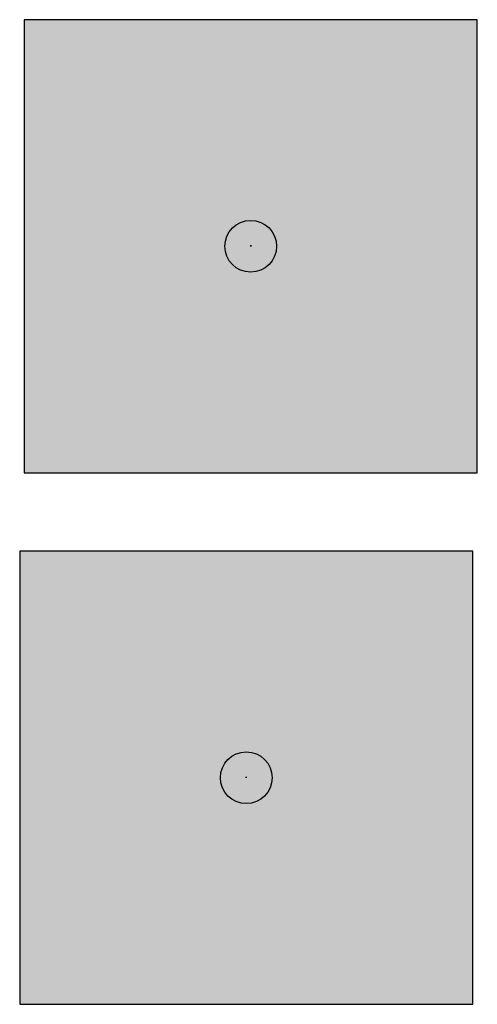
# Model space of a CAD drawing. Header units: millimetres. Extents: x -20879 to 80472, y -12121 to 39016.
# Tile 13 of 63: x -8501 to -7794, y 20486 to 22007. Entities that reach past the tile are written whole.
import ezdxf

# ---------------------------------------------------------------- set-up
doc = ezdxf.new("R2010")
doc.units = ezdxf.units.MM
doc.layers.add('DVD-VB-V_TEXT', color=7, linetype='Continuous')
doc.layers.add('FL8222--_BLI', color=7, linetype='Continuous')
doc.layers.add('RVB-VB-V_Aanwijslijn', color=7, linetype='Continuous', true_color=0xff0001)
doc.styles.add('DVD_ALG 1.8mm_RE', font='arial.ttf', dxfattribs={"height": 1.8})

# ---------------------------------------------------------------- blocks, each defined once
blk = doc.blocks.new('RVB_BLI_014_v01_Icon')
at = {"layer": 'FL8222--_BLI', "true_color": 0x2e3032}
h = blk.add_hatch(color=250, dxfattribs=at)
h.dxf.hatch_style = 1
h.paths.add_polyline_path([(3.5, 3.5), (-3.5, 3.5), (-3.5, -3.5), (3.5, -3.5)])
h.paths.add_polyline_path([(3.432045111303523, 3.432045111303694), (3.432045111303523, -3.432045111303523), (-3.432045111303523, -3.432045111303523), (-3.432045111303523, 3.432045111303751)], flags=16)
at = {"layer": 'FL8222--_BLI', "true_color": 0xf4f8f4}
h = blk.add_hatch(color=7, dxfattribs=at)
h.dxf.hatch_style = 1
h.paths.add_polyline_path([(3.432045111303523, 3.432045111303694), (-3.432045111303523, 3.432045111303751), (-3.432045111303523, -3.432045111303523), (3.432045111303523, -3.432045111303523)])
edge = h.paths.add_edge_path(flags=16)
edge.add_line((1.609914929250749, 1.013018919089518), (-1.609914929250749, 1.013018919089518))
edge.add_arc((0, 0.2815524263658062), 1.768295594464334, 24.434721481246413, 155.5652785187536, ccw=False)
edge = h.paths.add_edge_path(flags=0)
edge.add_line((1.320026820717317, 1.182906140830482), (-1.320026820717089, 1.182906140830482))
edge.add_arc((1.13686837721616e-13, 0.2815524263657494), 1.59840837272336, 34.32642773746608, 145.673572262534, ccw=False)
h.paths.add_polyline_path([(-1.407896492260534, 0.7439659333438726), (-1.201571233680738, 0.6125222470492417), (-1.727345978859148, -0.2127787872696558), (-1.933671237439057, -0.08133510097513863)], flags=16)
h.paths.add_polyline_path([(-0.7673090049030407, 0.4369971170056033), (-0.5374248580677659, 0.3533261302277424), (-0.8721088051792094, -0.5662104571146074), (-1.101992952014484, -0.482539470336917)], flags=16)
h.paths.add_polyline_path([(-2.130836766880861, -0.3908229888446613), (-1.92451150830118, -0.5222666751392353), (-2.450286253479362, -1.347567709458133), (-2.656611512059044, -1.216124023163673)], flags=16)
h.paths.add_polyline_path([(-0.1223187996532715, 0.2742091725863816), (0.1223187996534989, 0.2742091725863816), (0.1223187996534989, -0.7043412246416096), (-0.1223187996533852, -0.7043412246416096)], flags=16)
h.paths.add_polyline_path([(0.5374248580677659, 0.3533261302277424), (0.767309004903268, 0.4369971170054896), (1.101992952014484, -0.4825394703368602), (0.8721088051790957, -0.5662104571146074)], flags=16)
h.paths.add_polyline_path([(-1.227499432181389, -0.8273656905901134), (-0.9976152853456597, -0.9110366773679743), (-1.332299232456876, -1.830573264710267), (-1.562183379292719, -1.74690227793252)], flags=16)
h.paths.add_polyline_path([(1.201571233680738, 0.6125222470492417), (1.407896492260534, 0.7439659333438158), (1.933671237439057, -0.08133510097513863), (1.727345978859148, -0.2127787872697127)], flags=16)
h.paths.add_polyline_path([(-0.1223187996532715, -1.071297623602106), (0.1223187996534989, -1.071297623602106), (0.1223187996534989, -2.049848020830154), (-0.1223187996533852, -2.049848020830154)], flags=16)
h.paths.add_polyline_path([(0.9976152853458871, -0.9110366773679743), (1.227499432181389, -0.8273656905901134), (1.562183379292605, -1.74690227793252), (1.332299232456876, -1.830573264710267)], flags=16)
h.paths.add_polyline_path([(1.92451150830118, -0.5222666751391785), (2.130836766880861, -0.3908229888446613), (2.656611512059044, -1.216124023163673), (2.450286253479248, -1.34756770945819)], flags=16)
at = {"layer": 'FL8222--_BLI', "linetype": 'Continuous', "lineweight": 0, "true_color": 0x2e3032}
h = blk.add_hatch(color=250, dxfattribs=at)
h.paths.add_polyline_path([(-1.92451150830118, -0.5222666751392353), (-2.130836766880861, -0.3908229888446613), (-2.656611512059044, -1.216124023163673), (-2.450286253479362, -1.347567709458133)])
h.paths.add_polyline_path([(-1.933671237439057, -0.08133510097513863), (-1.727345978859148, -0.2127787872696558), (-1.201571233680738, 0.6125222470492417), (-1.407896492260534, 0.7439659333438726)])
h.paths.add_polyline_path([(-0.5374248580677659, 0.3533261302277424), (-0.7673090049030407, 0.4369971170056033), (-1.101992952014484, -0.482539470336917), (-0.8721088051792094, -0.5662104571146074)])
h.paths.add_polyline_path([(-0.9976152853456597, -0.9110366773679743), (-1.227499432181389, -0.8273656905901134), (-1.562183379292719, -1.74690227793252), (-1.332299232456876, -1.830573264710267)])
h.paths.add_polyline_path([(-0.1223187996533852, -2.049848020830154), (0.1223187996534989, -2.049848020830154), (0.1223187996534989, -1.071297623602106), (-0.1223187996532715, -1.071297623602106)])
h.paths.add_polyline_path([(-0.1223187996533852, -0.7043412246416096), (0.1223187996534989, -0.7043412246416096), (0.1223187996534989, 0.2742091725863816), (-0.1223187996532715, 0.2742091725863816)])
h.paths.add_polyline_path([(0.8721088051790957, -0.5662104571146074), (1.101992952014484, -0.4825394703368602), (0.767309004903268, 0.4369971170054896), (0.5374248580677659, 0.3533261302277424)])
h.paths.add_polyline_path([(1.332299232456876, -1.830573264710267), (1.562183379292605, -1.74690227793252), (1.227499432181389, -0.8273656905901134), (0.9976152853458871, -0.9110366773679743)])
h.paths.add_polyline_path([(1.727345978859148, -0.2127787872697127), (1.933671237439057, -0.08133510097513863), (1.407896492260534, 0.7439659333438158), (1.201571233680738, 0.6125222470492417)])
h.paths.add_polyline_path([(2.450286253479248, -1.34756770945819), (2.656611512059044, -1.216124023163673), (2.130836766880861, -0.3908229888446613), (1.92451150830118, -0.5222666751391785)])
h.paths.add_polyline_path([(-1.609914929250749, 1.013018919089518), (1.609914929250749, 1.013018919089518, 0.6440272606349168)])
h.paths.add_polyline_path([(-1.320026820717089, 1.182906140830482), (1.320026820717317, 1.182906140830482, 0.5280609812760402)], flags=16)
at = {"layer": 'FL8222--_BLI', "linetype": 'Continuous', "lineweight": 0, "true_color": 0xfecb00}
blk.add_hatch(color=40, dxfattribs=at).paths.add_polyline_path([(1.320026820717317, 1.182906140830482, 0.5280609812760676), (-1.320026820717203, 1.182906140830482)])
at = {"layer": 'Defpoints'}
blk.add_lwpolyline([(-3.5, -3.5), (3.5, -3.5), (3.5, 3.5), (-3.5, 3.5)], close=True, dxfattribs=at)
at = {"layer": 'FL8222--_BLI', "color": 250, "linetype": 'Continuous', "lineweight": 0, "true_color": 0x2e3032}
blk.add_lwpolyline([(3.5, -3.5), (-3.5, -3.5), (-3.5, 3.5), (3.5, 3.5)], close=True, dxfattribs=at)
blk = doc.blocks.new('RVB_BLI_014_v01')
at = {"layer": 'RVB-VB-V_Aanwijslijn'}
h = blk.add_hatch(color=256, dxfattribs=at)
h.dxf.hatch_style = 1
edge = h.paths.add_edge_path()
edge.add_arc((0, 0), 0.4, 0, 360)
at = {"layer": 'Defpoints'}
for points in [[(-0.01081208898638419, 0.007751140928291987), (0.01081208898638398, 0.007751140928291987)], [(-1.110223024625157e-16, 0.01657545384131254), (-1.040834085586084e-16, 0.007751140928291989)]]:
    blk.add_lwpolyline(points, dxfattribs=at)
at = {"layer": 'RVB-VB-V_Aanwijslijn'}
blk.add_line((0, 0.01033485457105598), (0, 0), dxfattribs=at)
blk.add_circle((0, 0), 0.4, dxfattribs=at)
blk.add_blockref('RVB_BLI_014_v01_Icon', (5.833335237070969e-08, 0))
at = {"layer": 'DVD-VB-V_TEXT', "lineweight": 5, "style": 'DVD_ALG 1.8mm_RE', "flags": 1}
blk.add_attdef('$RUIMTECODE', (8.120812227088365, 5.039125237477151), '', height=1.4, dxfattribs=at)
blk = doc.blocks.new('RVB_BLI_012_Icon')
at = {"layer": 'FL8222--_BLI', "true_color": 0xfecb00}
h = blk.add_hatch(color=40, dxfattribs=at)
h.dxf.hatch_style = 1
h.paths.add_polyline_path([(3.5, 3.5), (-3.5, 3.5), (-3.5, -3.5), (3.5, -3.5)])
h.paths.add_polyline_path([(-1.29577890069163, 1.50753372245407), (-1.29577890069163, 3.127115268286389), (0.3238026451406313, 3.127115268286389), (0.3238026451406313, 1.50753372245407), (-0.1461778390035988, 1.50753372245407), (-0.1461778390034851, 1.798594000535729), (0.03274236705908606, 1.798594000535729), (0.03274236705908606, 2.836054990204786), (-1.004718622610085, 2.836054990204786), (-1.004718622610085, 1.798594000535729), (-0.8257984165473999, 1.798594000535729), (-0.8257984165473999, 1.50753372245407)], flags=16)
h.paths.add_polyline_path([(-0.9108386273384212, -0.06950538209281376), (-0.9108386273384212, -1.117123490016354, 0.6855754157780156), (-0.7564983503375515, -1.117123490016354), (-0.7564983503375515, 1.663024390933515, -0.7972162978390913), (-0.2154779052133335, 1.663024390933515), (-0.2154779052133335, 0.2758197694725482, -0.6019686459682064), (0.407650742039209, 0.1348568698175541, -0.6633447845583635), (0.9489084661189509, -0.03338917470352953, -0.7411141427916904), (1.475550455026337, -0.1935424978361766), (1.475550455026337, -2.421711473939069, -0.1989123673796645), (1.389142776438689, -2.630318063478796), (1.310586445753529, -2.708874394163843, 0.2587319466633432), (1.279059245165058, -2.818911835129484), (1.325967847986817, -2.865820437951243), (1.364255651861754, -2.865820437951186), (1.364255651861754, -3.075399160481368), (-0.9575706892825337, -3.075399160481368), (-0.9575706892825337, -2.618290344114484, 0.1606727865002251), (-1.01547073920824, -2.442761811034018), (-1.33718545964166, -1.82094156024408, -0.1606727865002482), (-1.395085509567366, -1.64541302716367), (-1.395085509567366, -0.06950538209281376, -1)], flags=16)
h.paths.add_polyline_path([(-0.8671384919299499, 2.317324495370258, -1), (-0.1048377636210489, 2.317324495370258, -1)], flags=16)
at = {"layer": 'FL8222--_BLI', "true_color": 0xf4f8f4}
h = blk.add_hatch(color=7, dxfattribs=at)
h.dxf.hatch_style = 1
h.paths.add_polyline_path([(0.3238026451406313, 3.127115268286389), (-1.29577890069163, 3.127115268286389), (-1.29577890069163, 1.50753372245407), (-0.8257984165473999, 1.50753372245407), (-0.8257984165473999, 1.798594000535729), (-1.004718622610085, 1.798594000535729), (-1.004718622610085, 2.836054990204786), (0.03274236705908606, 2.836054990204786), (0.03274236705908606, 1.798594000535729), (-0.1461778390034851, 1.798594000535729), (-0.1461778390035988, 1.50753372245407), (0.3238026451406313, 1.50753372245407)])
h.paths.add_polyline_path([(-0.1048377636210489, 2.317324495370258, 1), (-0.8671384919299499, 2.317324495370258, 1)], flags=17)
h.paths.add_polyline_path([(1.475550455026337, -0.1935424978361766, 0.7411141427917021), (0.9489084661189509, -0.03338917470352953, 0.663344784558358), (0.407650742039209, 0.1348568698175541, 0.6019686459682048), (-0.2154779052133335, 0.2758197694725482), (-0.2154779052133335, 1.663024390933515, 0.7972162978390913), (-0.7564983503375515, 1.663024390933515), (-0.7564983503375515, -1.117123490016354, -0.6855754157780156), (-0.9108386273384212, -1.117123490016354), (-0.9108386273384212, -0.06950538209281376, 1), (-1.395085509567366, -0.06950538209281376), (-1.395085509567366, -1.64541302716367, 0.1606727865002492), (-1.33718545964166, -1.82094156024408), (-1.01547073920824, -2.442761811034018, -0.1606727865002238), (-0.9575706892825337, -2.618290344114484), (-0.9575706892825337, -3.075399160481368), (1.364255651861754, -3.075399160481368), (1.364255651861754, -2.865820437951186), (1.325967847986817, -2.865820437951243), (1.279059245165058, -2.818911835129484, -0.2587319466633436), (1.310586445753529, -2.708874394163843), (1.389142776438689, -2.630318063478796, 0.1989123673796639), (1.475550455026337, -2.421711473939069)])
at = {"layer": 'Defpoints'}
blk.add_lwpolyline([(-3.5, -3.5), (3.5, -3.5), (3.5, 3.5), (-3.5, 3.5)], close=True, dxfattribs=at)
at = {"layer": 'FL8222--_BLI', "color": 40, "linetype": 'Continuous', "lineweight": 0, "true_color": 0xfecb00}
blk.add_lwpolyline([(-3.5, 3.5), (3.5, 3.5), (3.5, -3.5), (-3.5, -3.5), (-3.5, 3.5), (3.5, 3.5)], close=True, dxfattribs=at)
blk = doc.blocks.new('RVB_BLI_012')
at = {"layer": 'RVB-VB-V_Aanwijslijn'}
h = blk.add_hatch(color=256, dxfattribs=at)
h.dxf.hatch_style = 1
edge = h.paths.add_edge_path()
edge.add_arc((0, 0), 0.4, 0, 360)
at = {"layer": 'Defpoints'}
for points in [[(-0.01081208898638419, 0.007751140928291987), (0.01081208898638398, 0.007751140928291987)], [(-1.110223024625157e-16, 0.01657545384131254), (-1.040834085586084e-16, 0.007751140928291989)]]:
    blk.add_lwpolyline(points, dxfattribs=at)
at = {"layer": 'RVB-VB-V_Aanwijslijn'}
blk.add_line((0, 0.01033485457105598), (0, 0), dxfattribs=at)
blk.add_circle((0, 0), 0.4, dxfattribs=at)
blk.add_blockref('RVB_BLI_012_Icon', (5.833335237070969e-08, 0))
at = {"layer": 'DVD-VB-V_TEXT', "lineweight": 5, "style": 'DVD_ALG 1.8mm_RE', "flags": 1}
blk.add_attdef('$RUIMTECODE', (8.120812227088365, 5.039125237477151), '', height=1.4, dxfattribs=at)

msp = doc.modelspace()

# ---------------------------------------------------------------- block references
at = {"xscale": 100, "yscale": 100, "zscale": 100}
for name, p in [('RVB_BLI_012', (-8144.177930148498, 21656.84722377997)), ('RVB_BLI_014_v01', (-8151.040675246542, 20835.75666124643))]:
    msp.add_blockref(name, p, dxfattribs=at)

doc.saveas('drawing.dxf')
